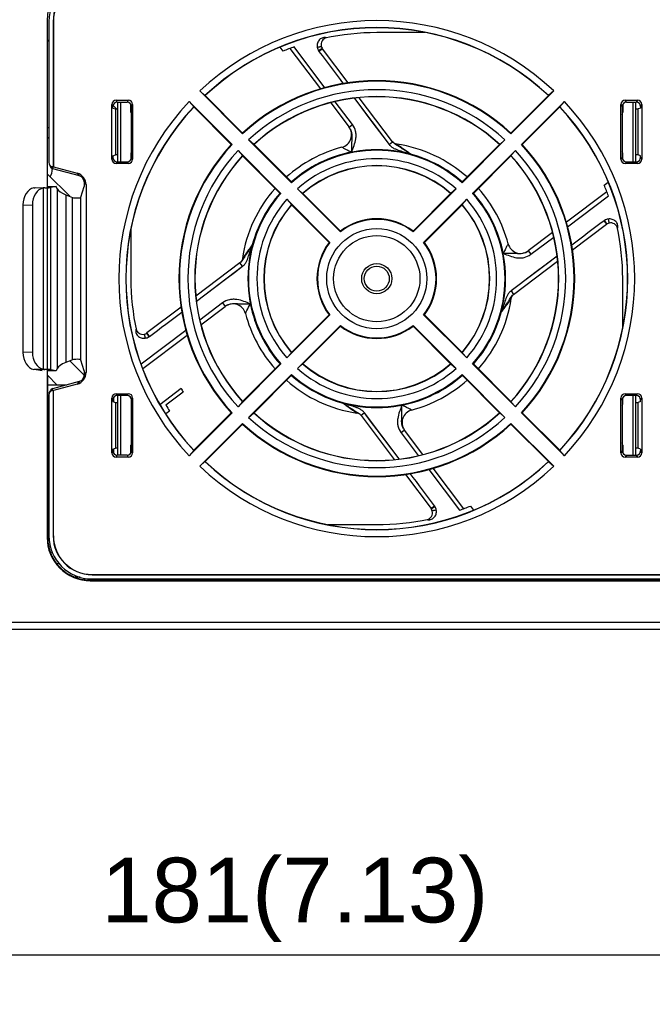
# Model space of a CAD drawing. Header units: millimetres. Extents: x 1895 to 2561, y -1570 to -291.
# Tile 32 of 61: x 2327 to 2400, y -1241 to -1127. Entities that reach past the tile are written whole.
import ezdxf

# ---------------------------------------------------------------- set-up
doc = ezdxf.new("R2010")
doc.units = ezdxf.units.MM
doc.header["$LTSCALE"] = 23.1
doc.header["$PDMODE"] = 3
doc.header["$PDSIZE"] = 0.31
doc.layers.get('0').update_dxf_attribs({"linetype": 'CONTINUOUS'})
doc.layers.get('Defpoints').update_dxf_attribs({"linetype": 'CONTINUOUS'})
doc.styles.get("Standard").update_dxf_attribs({"font": 'arial.ttf'})
doc.dimstyles.new('DIMSTYLE_2$0', dxfattribs={"dimtxt": 2.5, "dimasz": 3, "dimexe": 0.18, "dimexo": 0.0625, "dimgap": 0.09, "dimtad": 1, "dimdec": 0, "dimdsep": 46, "dimtxsty": 'Standard', "dimblk": '_FILLED', "dimcen": 0.09, "dimadec": 0, "dimazin": 0, "dimtp": 0.01, "dimtm": 0.01, "dimtfac": 1, "dimtdec": 0, "dimtofl": 0, "dimtmove": 0, "dimatfit": 3, "dimldrblk": '_FILLED', "dimfxl": 0, "dimtolj": 1, "dimarcsym": 0})

# ---------------------------------------------------------------- blocks, each defined once
blk = doc.blocks.new('_FILLED')
at = {"color": 0, "linetype": 'ByBlock'}
blk.add_solid([(0, 0), (-1, 0.2), (-1, -0.2)], dxfattribs=at)
blk = doc.blocks.new('*D33')
at = {"color": 0, "linetype": 'Continuous', "lineweight": -2}
for p, q in [((2268.11, -1323.65), (2268.11, -1232.72)), ((2449.11, -1269.25), (2449.11, -1232.72)), ((2273.11, -1235.22), (2444.11, -1235.22))]:
    blk.add_line(p, q, dxfattribs=at)
at = {"layer": 'Defpoints', "color": 0, "linetype": 'Continuous'}
for p in [(2449.11, -1235.22), (2449.11, -1270.25), (2268.11, -1324.65)]:
    blk.add_point(p, dxfattribs=at)
at = {"color": 0, "linetype": 'Continuous', "lineweight": -2, "xscale": 5, "yscale": 5, "zscale": 5, "rotation": 180}
blk.add_blockref('_FILLED', (2268.11, -1235.22), dxfattribs=at)
at = {"color": 0, "linetype": 'Continuous', "lineweight": -2, "xscale": 5, "yscale": 5, "zscale": 5}
blk.add_blockref('_FILLED', (2449.11, -1235.22), dxfattribs=at)
at = {"color": 0, "linetype": 'Continuous', "insert": (2358.61, -1223.97), "char_height": 7.5, "width": 14.9442, "attachment_point": 2, "line_spacing_factor": 0.9}
blk.add_mtext('\\A1;181(7.13)', dxfattribs=at)

msp = doc.modelspace()

# ---------------------------------------------------------------- linework, layer by layer
at = {"color": 7, "linetype": 'Continuous'}
for p, q in [((2329.909, -1126.879), (2329.909, -1186.879)), ((2329.909, -1126.879), (2329.968, -1126.879)), ((2329.97, -1148.265), (2329.968, -1126.879)), ((2330.109, -1127.078), (2330.109, -1143.423)), ((2330.609, -1127.079), (2330.609, -1143.943)), ((2330.609, -1127.079), (2330.635, -1127.079)), ((2330.635, -1127.079), (2330.635, -1143.922)), ((2330.107, -1129.379), (2329.968, -1129.24)), ((2373.725, -1128.379), (2368.109, -1128.379)), ((2330.107, -1129.379), (2329.968, -1129.379)), ((2357.264, -1130.523), (2356.92, -1130.067)), ((2358.036, -1130.218), (2361.568, -1134.906)), ((2362.09, -1134.767), (2358.526, -1130.038)), ((2364.786, -1134.192), (2361.812, -1130.244)), ((2352.564, -1140.105), (2347.597, -1135.138)), ((2348.191, -1135.676), (2347.597, -1135.138)), ((2348.224, -1135.676), (2348.191, -1135.676)), ((2352.566, -1140.018), (2348.224, -1135.676)), ((2365.509, -1135.99), (2369.535, -1141.324)), ((2365.509, -1135.99), (2366.353, -1137.108)), ((2369.935, -1141.024), (2366.087, -1135.918)), ((2387.994, -1135.676), (2383.652, -1140.018)), ((2388.621, -1135.138), (2383.653, -1140.105)), ((2388.027, -1135.676), (2387.994, -1135.676)), ((2388.621, -1135.138), (2388.027, -1135.676)), ((2337.403, -1143.048), (2337.403, -1136.71)), ((2337.403, -1136.71), (2337.534, -1136.928)), ((2337.534, -1137.121), (2337.534, -1136.928)), ((2337.534, -1137.121), (2337.833, -1137.22)), ((2337.953, -1137.22), (2337.547, -1136.814)), ((2337.833, -1137.22), (2337.833, -1142.537)), ((2337.833, -1137.22), (2338.109, -1137.22)), ((2338.032, -1136.429), (2337.901, -1136.21)), ((2337.901, -1136.21), (2339.316, -1136.21)), ((2338.032, -1136.429), (2339.185, -1136.429)), ((2338.109, -1143.329), (2338.109, -1136.429)), ((2338.409, -1136.429), (2338.409, -1143.329)), ((2339.316, -1136.21), (2339.185, -1136.429)), ((2339.609, -1137.591), (2339.609, -1136.666)), ((2339.684, -1136.928), (2339.815, -1136.71)), ((2339.684, -1142.829), (2339.684, -1136.928)), ((2339.815, -1136.71), (2339.815, -1143.048)), ((2346.368, -1136.367), (2351.335, -1141.334)), ((2346.368, -1136.367), (2346.906, -1136.961)), ((2346.906, -1136.961), (2346.906, -1136.994)), ((2346.906, -1136.994), (2351.248, -1141.336)), ((2362.773, -1136.505), (2364.895, -1139.32)), ((2365.294, -1139.019), (2363.303, -1136.378)), ((2384.882, -1141.334), (2389.85, -1136.367)), ((2384.97, -1141.336), (2389.311, -1136.994)), ((2389.311, -1136.994), (2389.312, -1136.961)), ((2389.312, -1136.961), (2389.85, -1136.367)), ((2396.403, -1143.048), (2396.403, -1136.71)), ((2396.403, -1136.71), (2396.534, -1136.928)), ((2396.534, -1136.928), (2396.534, -1142.829)), ((2396.609, -1136.666), (2396.609, -1137.591)), ((2396.901, -1136.21), (2398.316, -1136.21)), ((2397.032, -1136.429), (2396.901, -1136.21)), ((2397.032, -1136.429), (2398.185, -1136.429)), ((2397.809, -1143.329), (2397.809, -1136.429)), ((2398.109, -1136.429), (2398.109, -1143.329)), ((2398.109, -1137.22), (2398.385, -1137.22)), ((2398.316, -1136.21), (2398.185, -1136.429)), ((2398.684, -1137.121), (2398.385, -1137.22)), ((2398.385, -1142.537), (2398.385, -1137.22)), ((2398.684, -1136.928), (2398.815, -1136.71)), ((2398.684, -1136.928), (2398.684, -1137.121)), ((2398.815, -1136.71), (2398.815, -1143.048)), ((2329.969, -1139.379), (2330.109, -1139.379)), ((2364.895, -1139.32), (2365.294, -1139.019)), ((2329.969, -1140.482), (2330.109, -1140.621)), ((2352.566, -1140.018), (2352.564, -1140.105)), ((2383.652, -1140.018), (2383.653, -1140.105)), ((2351.248, -1141.336), (2351.335, -1141.334)), ((2358.227, -1145.768), (2353.257, -1140.798)), ((2353.851, -1141.336), (2353.257, -1140.798)), ((2353.885, -1141.337), (2353.851, -1141.336)), ((2358.23, -1145.682), (2353.885, -1141.337)), ((2369.535, -1141.324), (2369.934, -1141.023)), ((2382.333, -1141.337), (2377.988, -1145.682)), ((2382.961, -1140.798), (2377.99, -1145.768)), ((2382.366, -1141.336), (2382.333, -1141.337)), ((2382.961, -1140.798), (2382.366, -1141.336)), ((2384.97, -1141.336), (2384.882, -1141.334)), ((2337.534, -1142.829), (2337.403, -1143.048)), ((2337.534, -1142.637), (2337.833, -1142.537)), ((2337.534, -1142.637), (2337.534, -1142.829)), ((2338.109, -1142.537), (2337.833, -1142.537)), ((2339.609, -1142.327), (2339.609, -1143.092)), ((2339.684, -1142.829), (2339.815, -1143.048)), ((2352.028, -1142.027), (2356.998, -1146.997)), ((2352.028, -1142.027), (2352.566, -1142.621)), ((2352.566, -1142.621), (2352.567, -1142.655)), ((2352.567, -1142.655), (2356.912, -1147)), ((2379.219, -1146.997), (2384.19, -1142.027)), ((2379.306, -1147), (2383.651, -1142.655)), ((2383.651, -1142.621), (2384.19, -1142.027)), ((2383.651, -1142.655), (2383.651, -1142.621)), ((2396.534, -1142.829), (2396.403, -1143.048)), ((2396.609, -1143.092), (2396.609, -1142.327)), ((2398.385, -1142.537), (2398.109, -1142.537)), ((2398.684, -1142.637), (2398.385, -1142.537)), ((2398.684, -1142.829), (2398.684, -1142.637)), ((2398.684, -1142.829), (2398.815, -1143.048)), ((2330.149, -1143.621), (2330.254, -1143.866)), ((2330.48, -1143.908), (2330.585, -1144.153)), ((2330.609, -1143.943), (2330.48, -1143.908)), ((2330.509, -1144.126), (2330.509, -1144.221)), ((2333.672, -1144.98), (2330.585, -1144.153)), ((2330.635, -1143.922), (2330.609, -1143.943)), ((2330.635, -1143.922), (2333.392, -1144.661)), ((2338.032, -1143.329), (2337.901, -1143.547)), ((2339.316, -1143.547), (2337.901, -1143.547)), ((2338.032, -1143.329), (2339.185, -1143.329)), ((2339.185, -1143.329), (2339.316, -1143.547)), ((2397.032, -1143.329), (2396.901, -1143.547)), ((2398.316, -1143.547), (2396.901, -1143.547)), ((2397.032, -1143.329), (2398.185, -1143.329)), ((2398.185, -1143.329), (2398.316, -1143.547)), ((2332.522, -1147.339), (2329.97, -1144.788)), ((2333.672, -1144.98), (2333.392, -1144.661)), ((2328.537, -1146.337), (2329.636, -1146.357)), ((2329.463, -1146.376), (2329.463, -1167.382)), ((2329.97, -1146.205), (2330.939, -1146.205)), ((2330.939, -1146.205), (2330.286, -1146.331)), ((2330.286, -1146.331), (2330.286, -1167.427)), ((2331.082, -1146.482), (2330.939, -1146.205)), ((2333.815, -1147.45), (2334.187, -1146.199)), ((2334.187, -1145.652), (2334.187, -1146.199)), ((2334.187, -1145.652), (2334.423, -1146.005)), ((2334.423, -1146.005), (2334.423, -1167.752)), ((2363.905, -1151.446), (2358.921, -1146.462)), ((2359.517, -1147.002), (2358.921, -1146.462)), ((2377.297, -1146.462), (2372.312, -1151.446)), ((2377.297, -1146.462), (2376.701, -1147.002)), ((2394.465, -1146.034), (2394.921, -1145.69)), ((2331.082, -1146.482), (2331.082, -1167.275)), ((2332.07, -1147.157), (2332.07, -1166.6)), ((2332.07, -1147.157), (2332.859, -1147.475)), ((2332.859, -1166.283), (2332.859, -1147.475)), ((2333.815, -1166.308), (2333.815, -1147.45)), ((2359.551, -1147.003), (2359.517, -1147.002)), ((2363.911, -1151.363), (2359.551, -1147.003)), ((2376.667, -1147.003), (2372.307, -1151.363)), ((2376.701, -1147.002), (2376.667, -1147.003)), ((2394.769, -1146.806), (2390.081, -1150.338)), ((2390.22, -1150.86), (2394.949, -1147.296)), ((2327.108, -1148.337), (2327.108, -1165.42)), ((2327.108, -1148.337), (2328.195, -1148.357)), ((2328.195, -1148.357), (2328.195, -1165.4)), ((2357.692, -1147.691), (2362.676, -1152.675)), ((2357.692, -1147.691), (2358.232, -1148.287)), ((2358.232, -1148.287), (2358.233, -1148.321)), ((2358.233, -1148.321), (2362.593, -1152.681)), ((2373.541, -1152.675), (2378.526, -1147.691)), ((2373.625, -1152.681), (2377.985, -1148.321)), ((2377.985, -1148.321), (2377.986, -1148.287)), ((2377.986, -1148.287), (2378.526, -1147.691)), ((2390.796, -1153.556), (2394.743, -1150.582)), ((2339.609, -1151.263), (2339.609, -1156.879)), ((2388.483, -1151.543), (2385.667, -1153.664)), ((2385.968, -1154.064), (2388.61, -1152.073)), ((2388.998, -1154.279), (2383.663, -1158.305)), ((2385.667, -1153.665), (2385.968, -1154.064)), ((2388.998, -1154.279), (2387.88, -1155.123)), ((2352.254, -1155.053), (2347.148, -1158.9)), ((2347.22, -1159.478), (2352.554, -1155.452)), ((2352.554, -1155.452), (2352.253, -1155.053)), ((2383.964, -1158.705), (2389.07, -1154.857)), ((2396.609, -1162.495), (2396.609, -1156.879)), ((2347.22, -1159.478), (2348.338, -1158.634)), ((2383.663, -1158.305), (2383.964, -1158.704)), ((2350.249, -1159.694), (2347.608, -1161.684)), ((2347.735, -1162.215), (2350.55, -1160.093)), ((2350.249, -1159.694), (2350.55, -1160.093)), ((2345.422, -1160.201), (2341.474, -1163.176)), ((2362.676, -1161.082), (2357.692, -1166.067)), ((2362.593, -1161.077), (2358.233, -1165.437)), ((2378.526, -1166.067), (2373.541, -1161.082)), ((2377.985, -1165.437), (2373.625, -1161.077)), ((2358.921, -1167.296), (2363.905, -1162.311)), ((2359.551, -1166.755), (2363.911, -1162.395)), ((2372.307, -1162.395), (2376.667, -1166.755)), ((2372.312, -1162.311), (2377.297, -1167.296)), ((2345.997, -1162.898), (2340.809, -1166.807)), ((2340.984, -1167.302), (2346.136, -1163.419)), ((2328.195, -1165.4), (2327.108, -1165.42)), ((2358.232, -1165.471), (2357.692, -1166.067)), ((2358.233, -1165.437), (2358.232, -1165.471)), ((2378.526, -1166.067), (2377.986, -1165.471)), ((2332.859, -1166.283), (2332.07, -1166.6)), ((2332.546, -1166.409), (2334.187, -1168.051)), ((2334.187, -1167.558), (2333.815, -1166.308)), ((2356.998, -1166.76), (2352.028, -1171.731)), ((2356.912, -1166.758), (2352.567, -1171.103)), ((2358.921, -1167.296), (2359.517, -1166.756)), ((2359.517, -1166.756), (2359.551, -1166.755)), ((2376.667, -1166.755), (2376.701, -1166.756)), ((2376.701, -1166.756), (2377.297, -1167.296)), ((2384.19, -1171.731), (2379.219, -1166.76)), ((2383.651, -1171.103), (2379.306, -1166.758)), ((2329.636, -1167.4), (2328.537, -1167.42)), ((2329.34, -1167.553), (2328.695, -1167.428)), ((2330.939, -1167.553), (2329.972, -1167.553)), ((2329.974, -1186.879), (2329.972, -1168.111)), ((2331.041, -1169.179), (2329.972, -1168.111)), ((2330.939, -1167.553), (2330.286, -1167.427)), ((2331.082, -1167.275), (2330.939, -1167.553)), ((2334.187, -1167.558), (2334.187, -1168.105)), ((2334.187, -1168.105), (2334.423, -1167.752)), ((2353.257, -1172.96), (2358.227, -1167.989)), ((2353.885, -1172.421), (2358.23, -1168.076)), ((2377.988, -1168.076), (2382.333, -1172.421)), ((2377.99, -1167.989), (2382.961, -1172.96)), ((2329.972, -1169.179), (2332.173, -1169.179)), ((2330.585, -1169.604), (2333.672, -1168.777)), ((2333.392, -1169.096), (2330.635, -1169.835)), ((2333.672, -1168.777), (2333.392, -1169.096)), ((2330.109, -1170.334), (2330.109, -1186.68)), ((2330.149, -1170.137), (2330.254, -1169.892)), ((2330.48, -1169.849), (2330.585, -1169.604)), ((2330.48, -1169.849), (2330.609, -1169.815)), ((2330.609, -1169.815), (2330.609, -1186.679)), ((2330.609, -1169.815), (2330.635, -1169.835)), ((2330.635, -1186.679), (2330.635, -1169.835)), ((2338.032, -1170.429), (2337.901, -1170.21)), ((2337.901, -1170.21), (2339.316, -1170.21)), ((2339.185, -1170.429), (2339.316, -1170.21)), ((2342.958, -1171.448), (2345.427, -1169.588)), ((2345.678, -1170.026), (2343.669, -1171.539)), ((2396.901, -1170.21), (2398.316, -1170.21)), ((2397.032, -1170.429), (2396.901, -1170.21)), ((2398.185, -1170.429), (2398.316, -1170.21)), ((2337.534, -1170.928), (2337.403, -1170.71)), ((2337.403, -1177.048), (2337.403, -1170.71)), ((2337.534, -1170.928), (2337.534, -1171.121)), ((2337.534, -1171.121), (2337.833, -1171.22)), ((2337.639, -1171.155), (2337.639, -1170.622)), ((2337.833, -1171.22), (2337.833, -1176.537)), ((2337.833, -1171.22), (2338.109, -1171.22)), ((2339.185, -1170.429), (2338.032, -1170.429)), ((2338.109, -1177.329), (2338.109, -1170.429)), ((2338.409, -1170.429), (2338.409, -1177.329)), ((2339.684, -1170.928), (2339.815, -1170.71)), ((2339.684, -1176.829), (2339.684, -1170.928)), ((2339.815, -1170.71), (2339.815, -1177.048)), ((2352.566, -1171.136), (2352.028, -1171.731)), ((2352.567, -1171.103), (2352.566, -1171.136)), ((2383.651, -1171.136), (2383.651, -1171.103)), ((2384.19, -1171.731), (2383.651, -1171.136)), ((2396.534, -1170.928), (2396.403, -1170.71)), ((2396.403, -1177.048), (2396.403, -1170.71)), ((2396.534, -1170.928), (2396.534, -1176.829)), ((2396.609, -1171.43), (2396.609, -1170.666)), ((2398.185, -1170.429), (2397.032, -1170.429)), ((2397.809, -1177.329), (2397.809, -1170.429)), ((2398.109, -1170.429), (2398.109, -1177.329)), ((2398.109, -1171.22), (2398.385, -1171.22)), ((2398.684, -1171.121), (2398.385, -1171.22)), ((2398.385, -1176.537), (2398.385, -1171.22)), ((2398.684, -1170.928), (2398.815, -1170.71)), ((2398.684, -1171.121), (2398.684, -1170.928)), ((2398.815, -1170.71), (2398.815, -1177.048)), ((2344.092, -1172.222), (2343.653, -1172.553)), ((2351.335, -1172.423), (2346.368, -1177.391)), ((2351.248, -1172.422), (2346.906, -1176.764)), ((2351.248, -1172.422), (2351.335, -1172.423)), ((2353.257, -1172.96), (2353.851, -1172.421)), ((2353.851, -1172.421), (2353.885, -1172.421)), ((2366.682, -1172.433), (2366.283, -1172.734)), ((2370.708, -1177.768), (2366.682, -1172.433)), ((2382.333, -1172.421), (2382.366, -1172.421)), ((2382.366, -1172.421), (2382.961, -1172.96)), ((2384.97, -1172.422), (2384.882, -1172.423)), ((2389.85, -1177.391), (2384.882, -1172.423)), ((2389.311, -1176.764), (2384.97, -1172.422)), ((2347.597, -1178.62), (2352.564, -1173.652)), ((2348.224, -1178.081), (2352.566, -1173.74)), ((2352.566, -1173.74), (2352.564, -1173.652)), ((2366.283, -1172.734), (2370.13, -1177.84)), ((2383.652, -1173.74), (2383.653, -1173.652)), ((2383.652, -1173.74), (2387.994, -1178.081)), ((2383.653, -1173.652), (2388.621, -1178.62)), ((2330.109, -1174.379), (2329.972, -1174.379)), ((2371.323, -1174.437), (2370.924, -1174.738)), ((2370.924, -1174.738), (2372.914, -1177.38)), ((2373.445, -1177.253), (2371.323, -1174.437)), ((2337.534, -1176.829), (2337.403, -1177.048)), ((2337.534, -1176.637), (2337.833, -1176.537)), ((2337.534, -1176.829), (2337.534, -1176.637)), ((2337.639, -1177.135), (2337.639, -1176.602)), ((2338.109, -1176.537), (2337.833, -1176.537)), ((2339.609, -1177.092), (2339.609, -1176.166)), ((2339.815, -1177.048), (2339.684, -1176.829)), ((2346.906, -1176.797), (2346.368, -1177.391)), ((2346.906, -1176.764), (2346.906, -1176.797)), ((2370.708, -1177.768), (2369.864, -1176.65)), ((2389.312, -1176.797), (2389.311, -1176.764)), ((2389.85, -1177.391), (2389.312, -1176.797)), ((2396.534, -1176.829), (2396.403, -1177.048)), ((2396.609, -1176.166), (2396.609, -1177.09)), ((2398.385, -1176.537), (2398.109, -1176.537)), ((2398.684, -1176.637), (2398.385, -1176.537)), ((2398.684, -1176.637), (2398.684, -1176.829)), ((2398.815, -1177.048), (2398.684, -1176.829)), ((2337.901, -1177.547), (2338.032, -1177.329)), ((2339.316, -1177.547), (2337.901, -1177.547)), ((2339.185, -1177.329), (2338.032, -1177.329)), ((2339.185, -1177.329), (2339.316, -1177.547)), ((2347.597, -1178.62), (2348.191, -1178.082)), ((2348.191, -1178.082), (2348.224, -1178.081)), ((2387.994, -1178.081), (2388.027, -1178.082)), ((2388.027, -1178.082), (2388.621, -1178.62)), ((2397.032, -1177.329), (2396.901, -1177.547)), ((2398.316, -1177.547), (2396.901, -1177.547)), ((2397.032, -1177.329), (2398.185, -1177.329)), ((2398.185, -1177.329), (2398.316, -1177.547)), ((2374.128, -1178.99), (2377.692, -1183.719)), ((2378.182, -1183.539), (2374.649, -1178.851)), ((2371.431, -1179.566), (2374.406, -1183.513)), ((2378.954, -1183.235), (2379.298, -1183.691)), ((2329.973, -1184.379), (2330.109, -1184.379)), ((2362.493, -1185.379), (2368.109, -1185.379)), ((2329.974, -1186.879), (2329.909, -1186.879)), ((2330.635, -1186.679), (2330.609, -1186.679)), ((2330.995, -1189.879), (2331.272, -1189.879)), ((2331.126, -1190.03), (2331.126, -1189.879)), ((2333.736, -1191.479), (2333.154, -1191.479)), ((2334.219, -1191.591), (2334.219, -1191.76)), ((2334.819, -1191.662), (2334.819, -1191.807)), ((2417.307, -1191.814), (2334.91, -1191.814)), ((2334.91, -1191.814), (2334.91, -1191.879)), ((2334.91, -1191.879), (2417.307, -1191.879)), ((2335.107, -1191.679), (2417.11, -1191.679)), ((2335.109, -1191.152), (2417.109, -1191.152)), ((2335.109, -1191.152), (2335.109, -1191.179)), ((2335.109, -1191.179), (2417.109, -1191.179)), ((2335.121, -1191.679), (2335.121, -1191.814)), ((2335.169, -1191.679), (2335.169, -1191.814)), ((2335.769, -1191.679), (2335.769, -1191.814)), ((2336.669, -1191.679), (2336.669, -1191.814)), ((2339.969, -1191.679), (2339.969, -1191.814)), ((2340.669, -1191.679), (2340.669, -1191.814)), ((2340.736, -1191.814), (2340.738, -1191.679)), ((2341.88, -1191.679), (2341.881, -1191.814)), ((2345.52, -1191.679), (2345.52, -1191.814)), ((2346.17, -1191.679), (2346.17, -1191.814)), ((2347.313, -1191.679), (2347.313, -1191.814)), ((2348.213, -1191.679), (2348.213, -1191.814)), ((2351.313, -1191.679), (2351.313, -1191.814)), ((2351.606, -1191.679), (2351.606, -1191.814)), ((2352.213, -1191.679), (2352.213, -1191.814)), ((2352.813, -1191.679), (2352.813, -1191.814)), ((2353.163, -1191.679), (2353.163, -1191.814)), ((2353.763, -1191.679), (2353.763, -1191.814)), ((2356.505, -1191.679), (2356.505, -1191.814)), ((2357.155, -1191.679), (2357.155, -1191.814)), ((2362.055, -1191.679), (2362.055, -1191.814)), ((2362.413, -1191.679), (2362.413, -1191.814)), ((2363.013, -1191.679), (2363.013, -1191.814)), ((2363.363, -1191.679), (2363.363, -1191.814)), ((2363.936, -1191.814), (2363.938, -1191.679)), ((2365.08, -1191.679), (2365.081, -1191.814)), ((2368.163, -1191.679), (2368.163, -1191.814)), ((2368.863, -1191.679), (2368.863, -1191.814)), ((2373.459, -1191.679), (2373.459, -1191.814)), ((2374.099, -1191.814), (2374.099, -1191.679)), ((2374.492, -1191.679), (2374.492, -1191.814)), ((2375.492, -1191.679), (2375.492, -1191.814)), ((2375.999, -1191.679), (2375.999, -1191.814)), ((2376.639, -1191.814), (2376.639, -1191.679)), ((2378.539, -1191.679), (2378.539, -1191.814)), ((2379.179, -1191.814), (2379.179, -1191.679)), ((2379.392, -1191.679), (2379.392, -1191.814)), ((2387.136, -1191.814), (2387.138, -1191.679)), ((2388.28, -1191.679), (2388.281, -1191.814)), ((2391.299, -1191.679), (2391.299, -1191.814)), ((2391.899, -1191.679), (2391.899, -1191.814)), ((2305.798, -1196.683), (2446.92, -1196.679)), ((2305.84, -1197.479), (2446.878, -1197.479))]:
    msp.add_line(p, q, dxfattribs=at)
for points in [[(2366.353, -1137.108), (2367.206, -1138.237), (2368.054, -1139.361), (2368.822, -1140.379), (2369.535, -1141.324)], [(2348.338, -1158.634), (2349.468, -1157.781), (2350.592, -1156.933), (2351.61, -1156.165), (2352.554, -1155.452)], [(2387.88, -1155.123), (2386.75, -1155.977), (2385.626, -1156.825), (2384.608, -1157.593), (2383.663, -1158.305)], [(2369.864, -1176.65), (2369.011, -1175.52), (2368.163, -1174.396), (2367.395, -1173.378), (2366.682, -1172.433)]]:
    msp.add_lwpolyline(points, dxfattribs=at)
for radius in [5.8, 5, 1.75, 1.45]:
    msp.add_circle((2368.109, -1156.879), radius, dxfattribs=at)
for centre, radius, start, end in [((2335.109, -1127.079), 4.5, 90, 180), ((2335.109, -1127.079), 4.474, 90, 180), ((2368.109, -1156.879), 29.89, 46.66596, 133.33404), ((2368.109, -1156.879), 29.091, 46.79002, 133.20998), ((2368.109, -1156.879), 29.068, 46.83712, 133.16289), ((2362.451, -1129.763), 0.8, 101.78659, 193.33061), ((2368.109, -1156.879), 28.5, 90, 102.18678), ((2368.109, -1156.879), 28.5, 109.64775, 112.36671), ((2362.275, -1129.898), 1.078, 212.46948, 216.86209), ((2362.453, -1129.762), 0.803, 193.38017, 210.86968), ((3677.933, -143.841), 1645.239, 216.850784, 217.013974), ((2368.109, -1156.879), 22.869, 47.17766, 132.82234), ((2368.109, -1156.879), 22.932, 47.32894, 132.67106), ((2368.109, -1156.879), 21.89, 47.27508, 132.72492), ((2368.109, -1156.879), 21.091, 47.46934, 132.53066), ((2368.109, -1156.879), 21.068, 47.53511, 132.46491), ((2368.109, -1156.879), 29.89, 136.66596, 223.33404), ((2368.109, -1156.879), 29.091, 136.79002, 223.20989), ((2368.109, -1156.879), 29.068, 136.83712, 223.16289), ((2368.109, -1156.879), 29.068, 316.83712, 43.16289), ((2368.109, -1156.879), 29.091, 316.79002, 43.20998), ((2368.109, -1156.879), 29.89, 316.66596, 43.33404), ((2340.109, -1137.591), 0.5, 180, 211.70911), ((2396.109, -1137.591), 0.5, 328.29089, 0), ((2363.684, -1140.206), 1.5, 284.86368, 37), ((2368.109, -1156.879), 22.932, 137.32894, 222.67106), ((2368.109, -1156.879), 22.869, 137.17766, 222.82234), ((2368.109, -1156.879), 15.75, 104.86368, 131.606), ((2368.109, -1156.879), 15.75, 48.39247, 81.54205), ((2368.109, -1156.879), 22.869, 317.17766, 42.82234), ((2368.109, -1156.879), 22.932, 317.32894, 42.67106), ((2368.109, -1156.879), 32, 152.67301, 152.95189), ((2368.109, -1156.879), 21.89, 137.27508, 222.72492), ((2368.109, -1156.879), 21.091, 137.46934, 222.53051), ((2368.109, -1156.879), 21.068, 137.53511, 222.46491), ((2368.109, -1156.879), 14.95, 101.22836, 131.41855), ((2368.109, -1156.879), 14.869, 48.35042, 131.64958), ((2368.109, -1156.879), 14.932, 48.57805, 131.42195), ((2368.109, -1156.879), 13.89, 48.58681, 131.41319), ((2368.109, -1156.879), 14.95, 48.57648, 74.87995), ((2368.109, -1156.879), 21.091, 317.46934, 42.53066), ((2368.109, -1156.879), 21.068, 317.53511, 42.46491), ((2368.109, -1156.879), 21.89, 317.27508, 42.72492), ((2368.109, -1156.879), 32, 27.04811, 27.32699), ((2368.109, -1156.879), 13.091, 48.9803, 131.0197), ((2368.109, -1156.879), 13.068, 49.08918, 130.91085), ((2329.009, -1144.221), 1.5, 325.71347, 0), ((2368.109, -1156.879), 15.75, 138.3925, 171.5424), ((2401.687, -1147.039), 43.479, 178.21092, 178.32473), ((2334.53, -1147.039), 43.479, 1.67527, 1.78908), ((2368.109, -1156.879), 15.75, 14.86368, 41.60601), ((2368.109, -1156.879), 28.5, 19.64775, 22.36671), ((2368.109, -1156.879), 14.932, 138.57805, 221.42195), ((2368.109, -1156.879), 14.869, 138.35042, 221.64958), ((2368.109, -1156.879), 14.95, 138.57648, 164.88), ((2358.269, -1190.457), 43.479, 91.67527, 91.78908), ((2368.109, -1156.879), 14.869, 318.35042, 41.64958), ((2377.948, -1190.457), 43.479, 88.21092, 88.32473), ((2368.109, -1156.879), 14.932, 318.57805, 41.42195), ((2368.109, -1156.879), 14.95, 11.22835, 41.41855), ((2368.109, -1156.879), 13.89, 138.58681, 221.41319), ((2368.109, -1156.879), 13.091, 138.9803, 221.01945), ((2368.109, -1156.879), 13.068, 139.08918, 220.91085), ((2368.109, -1156.879), 13.068, 319.08918, 40.91085), ((2368.109, -1156.879), 13.091, 318.9803, 41.0197), ((2368.109, -1156.879), 13.89, 318.58681, 41.41319), ((2368.109, -1156.879), 6.869, 52.26785, 127.73215), ((2368.109, -1156.879), 6.932, 52.72582, 127.27418), ((3379.031, -2463.895), 1641.723, 126.850463, 127.014003), ((2395.089, -1151.045), 1.078, 122.46988, 126.86176), ((2395.226, -1151.223), 0.803, 103.38672, 120.83125), ((2395.225, -1151.221), 0.8, 11.78657, 103.33844), ((2368.109, -1156.879), 28.5, 0, 12.18667), ((2384.793, -1152.773), 20.93, 176.13683, 176.36582), ((2351.424, -1152.773), 20.93, 3.63418, 3.86317), ((2368.109, -1156.879), 6.932, 142.72582, 217.27418), ((2368.109, -1156.879), 6.869, 142.26785, 217.73215), ((2364.003, -1173.563), 20.93, 93.63418, 93.86317), ((2368.109, -1156.879), 6.869, 322.26785, 37.73215), ((2372.215, -1173.563), 20.93, 86.13683, 86.36582), ((2368.109, -1156.879), 6.932, 322.72582, 37.27418), ((2384.782, -1152.454), 1.5, 194.86368, 307), ((2368.109, -1156.879), 28.5, 180, 192.18667), ((2351.436, -1161.304), 1.5, 14.86368, 127), ((2368.109, -1156.879), 14.95, 191.22854, 221.41855), ((2368.109, -1156.879), 15.75, 318.39247, 351.54209), ((1357.175, 150.153), 1641.742, 306.850465, 307.014003), ((2368.109, -1156.879), 15.75, 194.86368, 221.60601), ((2364.003, -1140.194), 20.93, 266.13683, 266.36582), ((2372.215, -1140.194), 20.93, 273.63418, 273.86317), ((2368.109, -1156.879), 14.95, 318.57648, 344.87995), ((2368.109, -1156.879), 6.869, 232.26785, 307.73215), ((2384.793, -1160.985), 20.93, 183.63418, 183.86317), ((2368.109, -1156.879), 6.932, 232.72582, 307.27418), ((2351.424, -1160.985), 20.93, 356.13683, 356.36582), ((2340.993, -1162.537), 0.8, 191.78653, 283.33843), ((2340.992, -1162.534), 0.803, 283.38747, 300.88116), ((2341.128, -1162.713), 1.078, 302.46988, 306.86176), ((2358.269, -1123.3), 43.479, 268.21092, 268.32473), ((2368.109, -1156.879), 13.091, 228.98055, 311.0197), ((2368.109, -1156.879), 13.068, 229.08918, 310.91085), ((2377.948, -1123.3), 43.479, 271.67527, 271.78908), ((2368.109, -1156.879), 14.95, 228.57648, 254.88), ((2368.109, -1156.879), 14.869, 228.35042, 311.64958), ((2401.687, -1166.718), 43.479, 181.67527, 181.78908), ((2368.109, -1156.879), 14.932, 228.57805, 311.42195), ((2368.109, -1156.879), 13.89, 228.58681, 311.41319), ((2368.109, -1156.879), 14.95, 281.22835, 311.41855), ((2334.53, -1166.718), 43.479, 358.21092, 358.32473), ((2368.109, -1156.879), 15.75, 228.39247, 261.54208), ((2368.109, -1156.879), 15.75, 284.86368, 311.60601), ((2368.109, -1156.879), 26, 209.26362, 210.37419), ((2368.109, -1156.879), 31.7, 205.54449, 206.26702), ((2368.109, -1156.879), 28.5, 210.95767, 212.57276), ((2368.109, -1156.879), 32, 332.67301, 332.95189), ((2368.109, -1156.879), 21.091, 227.46949, 312.53066), ((2368.109, -1156.879), 21.068, 227.53511, 312.46491), ((2372.534, -1173.552), 1.5, 104.86368, 217), ((2368.109, -1156.879), 22.869, 227.17766, 312.82234), ((2368.109, -1156.879), 22.932, 227.32894, 312.67106), ((2368.109, -1156.879), 21.89, 227.27508, 312.72492), ((2340.109, -1176.166), 0.5, 148.29089, 180), ((2396.109, -1176.166), 0.5, 0, 31.70911), ((2368.109, -1156.879), 29.091, 226.79011, 313.20998), ((2368.109, -1156.879), 29.068, 226.83712, 313.16289), ((2368.109, -1156.879), 29.89, 226.66596, 313.33404), ((1061.121, -2167.779), 1641.687, 36.85046, 37.014003), ((2373.767, -1183.995), 0.8, 281.78659, 13.33197), ((2373.764, -1183.996), 0.803, 13.3813, 30.86968), ((2373.943, -1183.859), 1.078, 32.46878, 36.86176), ((2368.109, -1156.879), 28.5, 289.64775, 292.36671), ((2368.109, -1156.879), 28.5, 270, 282.18678), ((2334.712, -1186.878), 4.739, 180.01521, 183.96969), ((2335.109, -1186.679), 4.5, 180, 270), ((2335.109, -1186.679), 4.474, 180, 270)]:
    msp.add_arc(centre, radius, start, end, dxfattribs=at)
for centre, major_axis, ratio, start_param, end_param in [((2334.91, -1126.879), (5.002, 0), 0.9996573, 1.5707963, 3.1415927), ((2335.11, -1127.081), (-3.538, 3.538), 0.999315, -0.7850555, 0.7850555), ((2337.904, -1136.712), (-0.258, 0.431), 0.9948398, -0.5374234, 1.0288116), ((2338.035, -1136.931), (0.258, -0.431), 0.9948398, 2.6041693, 4.1704042), ((2339.183, -1136.931), (-0.258, -0.431), 0.9948398, 2.1127811, 3.679016), ((2339.314, -1136.712), (0.258, 0.431), 0.9948398, -1.0288116, 0.5374234), ((2396.904, -1136.712), (-0.258, 0.431), 0.9948398, -0.5374234, 1.0288116), ((2397.035, -1136.931), (0.258, -0.431), 0.9948398, 2.6041693, 4.1704042), ((2398.183, -1136.931), (-0.258, -0.431), 0.9948398, 2.1127811, 3.679016), ((2398.314, -1136.712), (0.258, 0.431), 0.9948398, -1.0288116, 0.5374234), ((2338.035, -1142.827), (0.258, 0.431), 0.9948398, 2.1127811, 3.679016), ((2339.183, -1142.827), (-0.258, 0.431), 0.9948398, 2.6041693, 4.1704042), ((2397.035, -1142.827), (0.258, 0.431), 0.9948398, 2.1127811, 3.679016), ((2398.183, -1142.827), (-0.258, 0.431), 0.9948398, 2.6041693, 4.1704042), ((2330.609, -1143.424), (0.197, -0.461), 0.9977873, 4.3077161, 5.6185898), ((2330.714, -1143.669), (-0.197, 0.461), 0.9977873, 1.570796, 2.4769972), ((2337.904, -1143.046), (0.258, 0.431), 0.9948398, -4.1704042, -2.6041693), ((2339.314, -1143.046), (-0.258, 0.431), 0.9948398, -3.679016, -2.1127811), ((2396.904, -1143.046), (0.258, 0.431), 0.9948398, -4.1704042, -2.6041693), ((2398.314, -1143.046), (-0.258, 0.431), 0.9948398, -3.679016, -2.1127811), ((2333.017, -1146.016), (1.119, 0.859), 0.9917423, -0.6504981, 0.6504981), ((2333.484, -1145.658), (0.559, 0.429), 0.9917423, -0.6504981, 0.6504981), ((2328.575, -1148.337), (0, 2), 0.733674, 0.1346674, 1.5707963), ((2329.662, -1148.357), (0, 2), 0.733674, 0.1363211, 1.5707963), ((2327.696, -1146.328), (2.6, 0.002), 0.0174422, -0.7286184, -0.0907688), ((2343.032, -1146.371), (12, -0.084), 0.1761887, -3.0496047, -2.7214582), ((2333.315, -1147.442), (0.5, -0.003), 0.1761887, -2.7214582, -0.0511291), ((2328.575, -1165.42), (0, 2), 0.733674, 1.5707963, 3.0069252), ((2329.662, -1165.4), (0, 2), 0.733674, 1.5707963, 3.0052716), ((2343.032, -1167.386), (12, 0.084), 0.1761887, 2.7214582, 3.0496047), ((2333.315, -1166.316), (0.5, 0.003), 0.1761887, 0.0511291, 2.7214582), ((2327.699, -1167.429), (1, -0.001), 0.0174422, 0.0907688, 0.5774836), ((2327.696, -1167.429), (2.6, -0.002), 0.0174422, 0.0907688, 0.7286184), ((2333.017, -1167.741), (1.119, -0.859), 0.9917423, -0.6504981, 0.6504981), ((2333.484, -1168.1), (0.559, -0.429), 0.9917423, -0.6504981, 0.6504981), ((2330.609, -1170.333), (0.197, 0.461), 0.9977873, 0.6645955, 1.9754692), ((2330.714, -1170.088), (0.197, 0.461), 0.9977873, 0.6645955, 1.5707967), ((2337.904, -1170.712), (-0.258, 0.431), 0.9948398, -0.5374234, 1.0288116), ((2339.314, -1170.712), (0.258, 0.431), 0.9948398, -1.0288116, 0.5374234), ((2396.904, -1170.712), (-0.258, 0.431), 0.9948398, -0.5374234, 1.0288116), ((2398.314, -1170.712), (0.258, 0.431), 0.9948398, -1.0288116, 0.5374234), ((2338.035, -1170.931), (0.258, -0.431), 0.9948398, 2.6041693, 4.1704042), ((2339.183, -1170.931), (-0.258, -0.431), 0.9948398, 2.1127811, 3.679016), ((2397.035, -1170.931), (0.258, -0.431), 0.9948398, 2.6041693, 4.1704042), ((2398.183, -1170.931), (-0.258, -0.431), 0.9948398, 2.1127811, 3.679016), ((2337.904, -1177.046), (0.258, 0.431), 0.9948398, -4.1704042, -2.6041693), ((2338.035, -1176.827), (0.258, 0.431), 0.9948398, 2.1127811, 3.679016), ((2339.183, -1176.827), (-0.258, 0.431), 0.9948398, 2.6041693, 4.1704042), ((2339.314, -1177.046), (-0.258, 0.431), 0.9948398, -3.679016, -2.1127811), ((2396.904, -1177.046), (0.258, 0.431), 0.9948398, -4.1704042, -2.6041693), ((2397.035, -1176.827), (0.258, 0.431), 0.9948398, 2.1127811, 3.679016), ((2398.183, -1176.827), (-0.258, 0.431), 0.9948398, 2.6041693, 4.1704042), ((2398.314, -1177.046), (-0.258, 0.431), 0.9948398, -3.679016, -2.1127811), ((2334.91, -1186.879), (5.002, 0), 0.9996573, -3.1415927, -1.5707963), ((2335.11, -1186.677), (3.538, 3.538), 0.999315, -3.9266482, -2.3565371)]:
    msp.add_ellipse(centre, major_axis=major_axis, ratio=ratio, start_param=start_param, end_param=end_param, dxfattribs=at)
for points, knots in [([(2362.287, -1128.98), (2362.156, -1128.931), (2361.924, -1128.929), (2361.655, -1129.043), (2361.411, -1129.231), (2361.205, -1129.579), (2361.184, -1129.902), (2361.207, -1130.058)], [0, 0, 0, 0, 0.2327299, 0.3560119, 0.4821465, 0.738455, 1, 1, 1, 1]), ([(2361.207, -1130.058), (2361.263, -1130.049), (2361.347, -1130.035), (2361.455, -1130.014), (2361.529, -1129.998), (2361.589, -1129.984), (2361.635, -1129.969), (2361.659, -1129.961), (2361.673, -1129.951), (2361.672, -1129.948)], [0, 0, 0, 0, 0.351686, 0.5273476, 0.6875931, 0.8206383, 0.9186812, 0.9769731, 1, 1, 1, 1]), ([(2361.783, -1130.203), (2361.783, -1130.204), (2361.779, -1130.206), (2361.776, -1130.21), (2361.766, -1130.216), (2361.753, -1130.225), (2361.736, -1130.237), (2361.705, -1130.258), (2361.658, -1130.289), (2361.593, -1130.332), (2361.519, -1130.379), (2361.443, -1130.428), (2361.391, -1130.461), (2361.366, -1130.478)], [0, 0, 0, 0, 0.0044654, 0.0173483, 0.0393425, 0.0710386, 0.1128173, 0.1642758, 0.2938433, 0.4536636, 0.63249, 0.8181612, 1, 1, 1, 1]), ([(2361.412, -1130.545), (2361.437, -1130.527), (2361.486, -1130.49), (2361.559, -1130.435), (2361.629, -1130.383), (2361.691, -1130.336), (2361.737, -1130.302), (2361.766, -1130.279), (2361.783, -1130.267), (2361.795, -1130.257), (2361.805, -1130.25), (2361.808, -1130.246), (2361.812, -1130.245), (2361.812, -1130.244)], [0, 0, 0, 0, 0.1821407, 0.3681012, 0.5471601, 0.7071126, 0.8366817, 0.888091, 0.9297863, 0.9613657, 0.9832096, 0.9958944, 1, 1, 1, 1]), ([(2364.895, -1139.32), (2364.97, -1139.42), (2365.097, -1139.64), (2365.205, -1140.002), (2365.234, -1140.374), (2365.216, -1140.74), (2365.191, -1141.103), (2365.186, -1141.469), (2365.19, -1141.84), (2365.193, -1142.089), (2365.198, -1142.215)], [0, 0, 0, 0, 0.1270461, 0.2538549, 0.3793952, 0.5029393, 0.6243394, 0.7472867, 0.8729209, 1, 1, 1, 1]), ([(2365.198, -1142.215), (2365.289, -1141.966), (2365.485, -1141.465), (2365.689, -1140.809), (2365.727, -1140.244), (2365.658, -1139.665), (2365.469, -1139.252), (2365.294, -1139.019)], [0, 0, 0, 0, 0.2365611, 0.4814739, 0.6096806, 0.7396836, 1, 1, 1, 1]), ([(2364.069, -1141.656), (2364.039, -1141.639), (2364.195, -1141.724), (2364.262, -1141.758), (2364.418, -1141.839), (2364.579, -1141.92), (2364.846, -1142.051), (2365.053, -1142.149), (2365.198, -1142.215)], [0, 0, 0, 0, 0.0796991, 0.1748204, 0.3005722, 0.4513467, 0.6216378, 1, 1, 1, 1]), ([(2369.535, -1141.324), (2369.61, -1141.424), (2369.785, -1141.601), (2370.095, -1141.791), (2370.418, -1141.925), (2370.739, -1142.033), (2371.057, -1142.134), (2371.482, -1142.267), (2371.798, -1142.372), (2372.008, -1142.446)], [0, 0, 0, 0, 0.1355345, 0.2675533, 0.3936053, 0.5156782, 0.6366443, 0.7574897, 1, 1, 1, 1]), ([(2370.425, -1141.3), (2370.329, -1141.286), (2370.14, -1141.225), (2369.987, -1141.093), (2369.928, -1141.016)], [0, 0, 0, 0, 0.4980605, 1, 1, 1, 1]), ([(2372.008, -1142.446), (2371.829, -1142.327), (2371.472, -1142.091), (2371.024, -1141.803), (2370.672, -1141.576), (2370.324, -1141.362), (2370.058, -1141.188), (2369.935, -1141.024)], [0, 0, 0, 0, 0.2566074, 0.5103066, 0.6341019, 0.7553194, 1, 1, 1, 1]), ([(2372.008, -1142.446), (2371.932, -1142.39), (2371.78, -1142.279), (2371.553, -1142.112), (2371.326, -1141.948), (2371.103, -1141.786), (2370.921, -1141.655), (2370.781, -1141.553), (2370.682, -1141.482), (2370.605, -1141.426), (2370.548, -1141.385), (2370.511, -1141.358), (2370.48, -1141.336), (2370.455, -1141.317), (2370.437, -1141.308), (2370.428, -1141.3), (2370.425, -1141.3)], [0, 0, 0, 0, 0.1449003, 0.2894141, 0.4329124, 0.5743543, 0.7116953, 0.77761, 0.8403715, 0.8983848, 0.9245891, 0.9479923, 0.9679569, 0.98399, 0.995374, 1, 1, 1, 1]), ([(2328.378, -1146.355), (2328.393, -1146.353), (2328.445, -1146.344), (2328.498, -1146.338), (2328.537, -1146.337)], [0, 0, 0, 0, 0.2777165, 1, 1, 1, 1]), ([(2329.636, -1146.357), (2329.622, -1146.357), (2329.564, -1146.36), (2329.506, -1146.368), (2329.463, -1146.376)], [0, 0, 0, 0, 0.2402349, 1, 1, 1, 1]), ([(2394.442, -1150.182), (2394.461, -1150.207), (2394.497, -1150.256), (2394.552, -1150.329), (2394.605, -1150.399), (2394.652, -1150.461), (2394.686, -1150.506), (2394.708, -1150.536), (2394.721, -1150.553), (2394.73, -1150.565), (2394.737, -1150.575), (2394.741, -1150.578), (2394.743, -1150.582), (2394.743, -1150.582)], [0, 0, 0, 0, 0.1821407, 0.3681012, 0.5471601, 0.7071126, 0.8366817, 0.888091, 0.9297863, 0.9613657, 0.9832095, 0.9958944, 1, 1, 1, 1]), ([(2394.785, -1150.553), (2394.784, -1150.553), (2394.782, -1150.549), (2394.778, -1150.546), (2394.771, -1150.536), (2394.762, -1150.523), (2394.75, -1150.506), (2394.73, -1150.475), (2394.698, -1150.428), (2394.656, -1150.363), (2394.608, -1150.289), (2394.559, -1150.213), (2394.526, -1150.161), (2394.51, -1150.136)], [0, 0, 0, 0, 0.004465, 0.0173473, 0.039341, 0.0710367, 0.1128151, 0.1642734, 0.2938408, 0.4536613, 0.6324884, 0.8181604, 1, 1, 1, 1]), ([(2396.008, -1151.057), (2396.056, -1150.926), (2396.059, -1150.694), (2395.944, -1150.425), (2395.756, -1150.181), (2395.409, -1149.975), (2395.085, -1149.954), (2394.929, -1149.977)], [0, 0, 0, 0, 0.2327295, 0.3560117, 0.4821465, 0.7384551, 1, 1, 1, 1]), ([(2394.93, -1149.977), (2394.938, -1150.033), (2394.952, -1150.117), (2394.973, -1150.225), (2394.989, -1150.299), (2395.004, -1150.359), (2395.018, -1150.405), (2395.027, -1150.429), (2395.036, -1150.443), (2395.04, -1150.442)], [0, 0, 0, 0, 0.3516872, 0.5273494, 0.6875953, 0.8206407, 0.9186838, 0.9769752, 1, 1, 1, 1]), ([(2353.676, -1152.979), (2353.557, -1153.158), (2353.321, -1153.516), (2353.033, -1153.963), (2352.806, -1154.316), (2352.592, -1154.664), (2352.418, -1154.929), (2352.254, -1155.053)], [0, 0, 0, 0, 0.2566074, 0.5103066, 0.6341019, 0.7553194, 1, 1, 1, 1]), ([(2353.676, -1152.979), (2353.62, -1153.055), (2353.509, -1153.207), (2353.342, -1153.435), (2353.178, -1153.661), (2353.016, -1153.884), (2352.885, -1154.066), (2352.783, -1154.207), (2352.712, -1154.305), (2352.656, -1154.383), (2352.615, -1154.44), (2352.588, -1154.477), (2352.566, -1154.508), (2352.547, -1154.533), (2352.538, -1154.551), (2352.531, -1154.559), (2352.53, -1154.562)], [0, 0, 0, 0, 0.1449032, 0.2894199, 0.4329212, 0.574366, 0.7117099, 0.7776262, 0.8403892, 0.8984039, 0.924609, 0.9480137, 0.9679798, 0.9840119, 0.995389, 1, 1, 1, 1]), ([(2352.554, -1155.452), (2352.654, -1155.377), (2352.831, -1155.202), (2353.021, -1154.893), (2353.155, -1154.57), (2353.263, -1154.248), (2353.364, -1153.93), (2353.497, -1153.506), (2353.602, -1153.189), (2353.676, -1152.979)], [0, 0, 0, 0, 0.1355345, 0.2675533, 0.3936053, 0.5156783, 0.6366444, 0.7574898, 1, 1, 1, 1]), ([(2383.332, -1152.839), (2383.348, -1152.809), (2383.263, -1152.965), (2383.23, -1153.032), (2383.148, -1153.188), (2383.067, -1153.349), (2382.936, -1153.616), (2382.839, -1153.823), (2382.773, -1153.968)], [0, 0, 0, 0, 0.0796991, 0.1748204, 0.3005722, 0.4513467, 0.6216378, 1, 1, 1, 1]), ([(2385.667, -1153.665), (2385.567, -1153.74), (2385.347, -1153.867), (2384.985, -1153.975), (2384.613, -1154.004), (2384.247, -1153.986), (2383.885, -1153.961), (2383.519, -1153.956), (2383.148, -1153.96), (2382.898, -1153.963), (2382.773, -1153.968)], [0, 0, 0, 0, 0.1270461, 0.2538549, 0.3793952, 0.5029393, 0.6243394, 0.7472867, 0.8729209, 1, 1, 1, 1]), ([(2382.773, -1153.968), (2383.021, -1154.059), (2383.522, -1154.255), (2384.179, -1154.459), (2384.744, -1154.497), (2385.323, -1154.428), (2385.736, -1154.239), (2385.968, -1154.064)], [0, 0, 0, 0, 0.2365611, 0.4814739, 0.6096807, 0.7396836, 1, 1, 1, 1]), ([(2352.53, -1154.562), (2352.516, -1154.658), (2352.455, -1154.848), (2352.324, -1155), (2352.246, -1155.059)], [0, 0, 0, 0, 0.4982285, 1, 1, 1, 1]), ([(2383.663, -1158.305), (2383.564, -1158.38), (2383.387, -1158.555), (2383.196, -1158.865), (2383.063, -1159.188), (2382.954, -1159.509), (2382.853, -1159.827), (2382.72, -1160.252), (2382.615, -1160.568), (2382.541, -1160.778)], [0, 0, 0, 0, 0.1355345, 0.2675533, 0.3936053, 0.5156782, 0.6366443, 0.7574897, 1, 1, 1, 1]), ([(2382.541, -1160.778), (2382.661, -1160.599), (2382.897, -1160.242), (2383.185, -1159.794), (2383.411, -1159.442), (2383.626, -1159.094), (2383.8, -1158.828), (2383.964, -1158.705)], [0, 0, 0, 0, 0.2566074, 0.5103066, 0.6341019, 0.7553194, 1, 1, 1, 1]), ([(2383.688, -1159.195), (2383.702, -1159.099), (2383.763, -1158.91), (2383.894, -1158.757), (2383.972, -1158.698)], [0, 0, 0, 0, 0.4980581, 1, 1, 1, 1]), ([(2353.445, -1159.79), (2353.196, -1159.699), (2352.695, -1159.503), (2352.039, -1159.299), (2351.473, -1159.26), (2350.895, -1159.33), (2350.482, -1159.518), (2350.249, -1159.694)], [0, 0, 0, 0, 0.2365611, 0.4814911, 0.609739, 0.7397451, 1, 1, 1, 1]), ([(2350.55, -1160.093), (2350.65, -1160.018), (2350.87, -1159.891), (2351.232, -1159.782), (2351.604, -1159.752), (2351.97, -1159.772), (2352.333, -1159.796), (2352.699, -1159.802), (2353.07, -1159.796), (2353.319, -1159.793), (2353.445, -1159.79)], [0, 0, 0, 0, 0.1270191, 0.2537458, 0.3794314, 0.5027156, 0.6243781, 0.7472251, 0.8729077, 1, 1, 1, 1]), ([(2352.886, -1160.919), (2352.882, -1160.927), (2352.916, -1160.86), (2352.934, -1160.83), (2352.998, -1160.707), (2353.167, -1160.38), (2353.323, -1160.057), (2353.445, -1159.79)], [0, 0, 0, 0, 0.0204015, 0.0798314, 0.1750759, 0.3009278, 1, 1, 1, 1]), ([(2382.541, -1160.778), (2382.597, -1160.702), (2382.709, -1160.55), (2382.875, -1160.322), (2383.04, -1160.096), (2383.201, -1159.873), (2383.333, -1159.691), (2383.434, -1159.551), (2383.505, -1159.452), (2383.561, -1159.375), (2383.602, -1159.318), (2383.629, -1159.281), (2383.652, -1159.25), (2383.67, -1159.225), (2383.68, -1159.207), (2383.687, -1159.198), (2383.688, -1159.195)], [0, 0, 0, 0, 0.1448998, 0.2894131, 0.4329109, 0.5743524, 0.7116929, 0.7776074, 0.8403687, 0.8983817, 0.9245859, 0.9479888, 0.9679532, 0.9839865, 0.9953716, 1, 1, 1, 1]), ([(2340.21, -1162.7), (2340.162, -1162.832), (2340.159, -1163.063), (2340.273, -1163.332), (2340.461, -1163.576), (2340.809, -1163.782), (2341.132, -1163.804), (2341.288, -1163.78)], [0, 0, 0, 0, 0.2327295, 0.3560117, 0.4821465, 0.7384551, 1, 1, 1, 1]), ([(2341.288, -1163.78), (2341.28, -1163.724), (2341.266, -1163.641), (2341.245, -1163.533), (2341.229, -1163.459), (2341.214, -1163.399), (2341.2, -1163.353), (2341.191, -1163.329), (2341.181, -1163.314), (2341.178, -1163.315)], [0, 0, 0, 0, 0.3516872, 0.5273493, 0.6875953, 0.8206407, 0.9186838, 0.9769752, 1, 1, 1, 1]), ([(2341.433, -1163.205), (2341.434, -1163.205), (2341.436, -1163.208), (2341.44, -1163.212), (2341.446, -1163.222), (2341.455, -1163.234), (2341.467, -1163.252), (2341.488, -1163.282), (2341.519, -1163.33), (2341.562, -1163.395), (2341.609, -1163.468), (2341.658, -1163.545), (2341.691, -1163.596), (2341.708, -1163.622)], [0, 0, 0, 0, 0.0044655, 0.0173484, 0.0393426, 0.0710387, 0.1128175, 0.1642759, 0.2938435, 0.4536637, 0.6324901, 0.8181612, 1, 1, 1, 1]), ([(2341.775, -1163.575), (2341.757, -1163.551), (2341.72, -1163.502), (2341.665, -1163.429), (2341.613, -1163.359), (2341.566, -1163.296), (2341.532, -1163.251), (2341.509, -1163.222), (2341.497, -1163.205), (2341.487, -1163.193), (2341.481, -1163.183), (2341.476, -1163.18), (2341.475, -1163.175), (2341.474, -1163.176)], [0, 0, 0, 0, 0.1821407, 0.3681012, 0.5471601, 0.7071126, 0.8366817, 0.888091, 0.9297863, 0.9613657, 0.9832095, 0.9958944, 1, 1, 1, 1]), ([(2328.537, -1167.42), (2328.525, -1167.42), (2328.472, -1167.417), (2328.419, -1167.41), (2328.378, -1167.402)], [0, 0, 0, 0, 0.2214202, 1, 1, 1, 1]), ([(2329.463, -1167.382), (2329.478, -1167.385), (2329.535, -1167.394), (2329.593, -1167.4), (2329.636, -1167.4)], [0, 0, 0, 0, 0.259936, 1, 1, 1, 1]), ([(2364.209, -1171.311), (2364.285, -1171.367), (2364.437, -1171.479), (2364.665, -1171.645), (2364.891, -1171.81), (2365.114, -1171.971), (2365.296, -1172.103), (2365.437, -1172.204), (2365.535, -1172.275), (2365.613, -1172.331), (2365.67, -1172.372), (2365.707, -1172.399), (2365.738, -1172.422), (2365.763, -1172.44), (2365.781, -1172.45), (2365.789, -1172.457), (2365.792, -1172.457)], [0, 0, 0, 0, 0.1448998, 0.2894132, 0.432911, 0.5743524, 0.711693, 0.7776074, 0.8403687, 0.8983818, 0.924586, 0.9479889, 0.9679533, 0.9839866, 0.9953717, 1, 1, 1, 1]), ([(2364.209, -1171.311), (2364.388, -1171.431), (2364.746, -1171.667), (2365.193, -1171.955), (2365.546, -1172.181), (2365.894, -1172.396), (2366.159, -1172.57), (2366.283, -1172.734)], [0, 0, 0, 0, 0.2566074, 0.5103066, 0.6341019, 0.7553194, 1, 1, 1, 1]), ([(2366.682, -1172.433), (2366.608, -1172.334), (2366.432, -1172.157), (2366.123, -1171.966), (2365.8, -1171.832), (2365.478, -1171.724), (2365.16, -1171.623), (2364.736, -1171.49), (2364.419, -1171.385), (2364.209, -1171.311)], [0, 0, 0, 0, 0.1355345, 0.2675533, 0.3936053, 0.5156783, 0.6366444, 0.7574898, 1, 1, 1, 1]), ([(2371.02, -1171.543), (2370.929, -1171.791), (2370.733, -1172.292), (2370.529, -1172.949), (2370.49, -1173.514), (2370.56, -1174.093), (2370.748, -1174.506), (2370.924, -1174.738)], [0, 0, 0, 0, 0.2365611, 0.4814739, 0.6096807, 0.7396836, 1, 1, 1, 1]), ([(2371.323, -1174.437), (2371.247, -1174.337), (2371.121, -1174.117), (2371.012, -1173.755), (2370.983, -1173.383), (2371.002, -1173.017), (2371.026, -1172.655), (2371.031, -1172.289), (2371.027, -1171.918), (2371.025, -1171.668), (2371.02, -1171.543)], [0, 0, 0, 0, 0.1270461, 0.2538549, 0.3793952, 0.5029393, 0.6243394, 0.7472867, 0.8729209, 1, 1, 1, 1]), ([(2372.149, -1172.102), (2372.178, -1172.118), (2372.022, -1172.033), (2371.956, -1171.999), (2371.8, -1171.918), (2371.638, -1171.837), (2371.372, -1171.706), (2371.164, -1171.609), (2371.02, -1171.543)], [0, 0, 0, 0, 0.0796991, 0.1748204, 0.3005722, 0.4513467, 0.6216378, 1, 1, 1, 1]), ([(2366.289, -1172.742), (2366.23, -1172.664), (2366.078, -1172.533), (2365.888, -1172.472), (2365.792, -1172.457)], [0, 0, 0, 0, 0.5017331, 1, 1, 1, 1]), ([(2373.93, -1184.778), (2374.062, -1184.826), (2374.293, -1184.829), (2374.562, -1184.714), (2374.806, -1184.526), (2375.012, -1184.179), (2375.034, -1183.855), (2375.01, -1183.7)], [0, 0, 0, 0, 0.23273, 0.356012, 0.4821466, 0.7384551, 1, 1, 1, 1]), ([(2374.805, -1183.212), (2374.781, -1183.231), (2374.732, -1183.267), (2374.659, -1183.322), (2374.589, -1183.375), (2374.526, -1183.422), (2374.481, -1183.456), (2374.452, -1183.478), (2374.435, -1183.491), (2374.423, -1183.5), (2374.413, -1183.507), (2374.41, -1183.511), (2374.405, -1183.513), (2374.406, -1183.513)], [0, 0, 0, 0, 0.1821407, 0.3681012, 0.5471601, 0.7071126, 0.8366817, 0.888091, 0.9297863, 0.9613657, 0.9832095, 0.9958944, 1, 1, 1, 1]), ([(2374.435, -1183.555), (2374.435, -1183.554), (2374.438, -1183.552), (2374.442, -1183.548), (2374.452, -1183.541), (2374.464, -1183.532), (2374.482, -1183.52), (2374.512, -1183.5), (2374.56, -1183.468), (2374.625, -1183.426), (2374.698, -1183.378), (2374.775, -1183.329), (2374.826, -1183.296), (2374.852, -1183.28)], [0, 0, 0, 0, 0.0044656, 0.0173484, 0.0393426, 0.0710387, 0.1128175, 0.1642759, 0.2938434, 0.4536636, 0.63249, 0.8181612, 1, 1, 1, 1]), ([(2375.01, -1183.7), (2374.954, -1183.708), (2374.871, -1183.722), (2374.763, -1183.743), (2374.689, -1183.759), (2374.629, -1183.774), (2374.583, -1183.788), (2374.559, -1183.797), (2374.544, -1183.806), (2374.545, -1183.81)], [0, 0, 0, 0, 0.3516863, 0.527348, 0.6875935, 0.8206385, 0.9186814, 0.9769732, 1, 1, 1, 1]), ([(2329.985, -1187.206), (2330.02, -1187.708), (2330.248, -1188.708), (2330.761, -1189.594), (2331.077, -1189.987)], [0, 0, 0, 0, 0.5000763, 1, 1, 1, 1]), ([(2331.077, -1189.987), (2331.532, -1190.551), (2332.719, -1191.477), (2334.185, -1191.814), (2334.91, -1191.814)], [0, 0, 0, 0, 0.4999492, 1, 1, 1, 1])]:
    msp.add_open_spline(points, degree=3, knots=knots, dxfattribs=at)
for points in [[(2361.207, -1130.058), (2361.23, -1130.206), (2361.285, -1130.351), (2361.365, -1130.477)], [(2361.784, -1130.206), (2361.777, -1130.195), (2361.771, -1130.185), (2361.764, -1130.174)], [(2361.812, -1130.244), (2361.802, -1130.232), (2361.793, -1130.219), (2361.784, -1130.206)], [(2394.929, -1149.977), (2394.782, -1150), (2394.636, -1150.055), (2394.51, -1150.135)], [(2394.743, -1150.582), (2394.756, -1150.572), (2394.769, -1150.563), (2394.782, -1150.554)], [(2394.782, -1150.554), (2394.792, -1150.547), (2394.803, -1150.54), (2394.814, -1150.534)], [(2341.436, -1163.203), (2341.425, -1163.21), (2341.415, -1163.217), (2341.404, -1163.223)], [(2341.474, -1163.176), (2341.462, -1163.185), (2341.449, -1163.195), (2341.436, -1163.203)], [(2341.288, -1163.78), (2341.436, -1163.758), (2341.581, -1163.703), (2341.707, -1163.622)], [(2374.406, -1183.513), (2374.415, -1183.526), (2374.425, -1183.539), (2374.433, -1183.552)], [(2374.433, -1183.552), (2374.44, -1183.562), (2374.447, -1183.573), (2374.453, -1183.584)], [(2375.01, -1183.7), (2374.988, -1183.552), (2374.933, -1183.406), (2374.852, -1183.28)]]:
    msp.add_open_spline(points, degree=3, dxfattribs=at)

# ---------------------------------------------------------------- dimensions: what is measured, and where the dimension line sits
at = {"color": 0, "linetype": 'Continuous'}
dim = msp.add_linear_dim(base=(2449.109, -1235.218), p1=(2268.109, -1324.648), p2=(2449.109, -1270.248), text='<>(7.13)', dimstyle='DIMSTYLE_2$0', override={"dimscale": 2.5, "dimtxt": 3, "dimasz": 2, "dimexe": 1, "dimexo": 0.4, "dimgap": 0.5, "dimtad": 3, "dimdec": 2}, dxfattribs=at)
dim.commit()
dim.dimension.update_dxf_attribs({"geometry": '*D33', "text_midpoint": (2358.609, -1235.218), "dimtype": 160})

doc.saveas('drawing.dxf')
